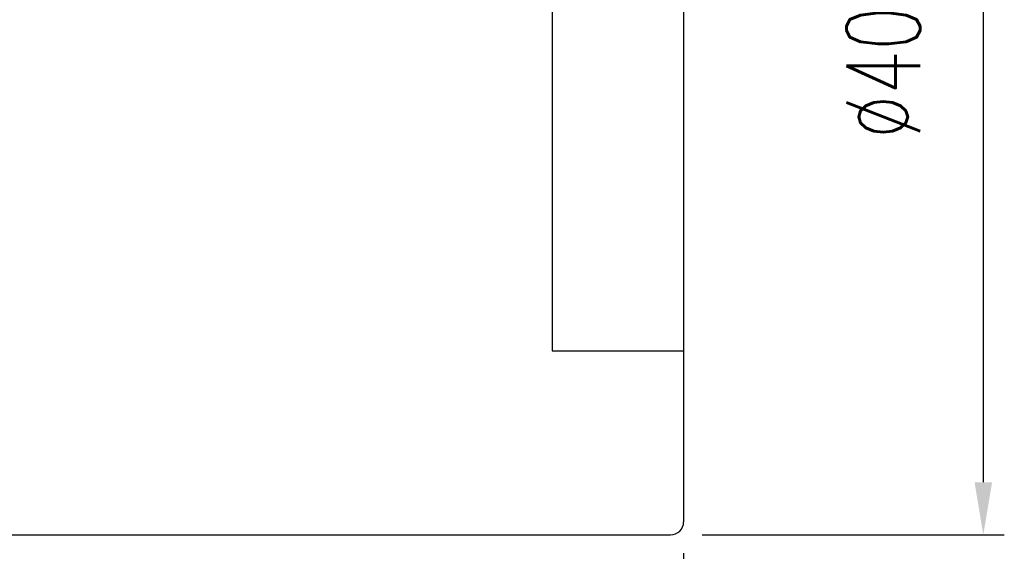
# Model space of a CAD drawing. Header units: inches. Extents: x 20 to 915, y 22 to 275.
# Tile 35 of 51: x 162 to 200, y 66 to 86. Entities that reach past the tile are written whole.
import ezdxf
from ezdxf.lldxf.tags import DXFTag

# ---------------------------------------------------------------- set-up
doc = ezdxf.new("R2010")
doc.units = ezdxf.units.IN
doc.header["$LTSCALE"] = 0.1
for name, color, linetype in [('DIM', 4, 'Continuous'), ('HID', 2, 'DASHED'), ('OUT', 3, 'Continuous')]:
    doc.layers.add(name, color=color, linetype=linetype)
doc.styles.add('DIM-7', font='SIMPLEX.shx', dxfattribs={"width": 0.7, "bigfont": 'chineset.shx'})
tags = doc.linetypes.add('DASHED', pattern=[25.72, 12.86, -12.86]).pattern_tags.tags
tags[6:7] = [DXFTag(74, 4), DXFTag(75, 0), DXFTag(340, '0'), DXFTag(46, 0.0), DXFTag(50, 0.0), DXFTag(44, 0.0), DXFTag(45, 0.0)]
tags[4:5] = [DXFTag(74, 4), DXFTag(75, 0), DXFTag(340, '0'), DXFTag(46, 0.0), DXFTag(50, 0.0), DXFTag(44, 0.0), DXFTag(45, 0.0)]
doc.dimstyles.new('CNS', dxfattribs={"dimtxt": 3.5, "dimasz": 2.5, "dimexe": 1, "dimexo": 1.5, "dimgap": 0.09, "dimtad": 0, "dimdsep": 46, "dimtxsty": 'DIM-7', "dimcen": 0.09, "dimclrd": 1, "dimclre": 1, "dimclrt": 4, "dimadec": 0, "dimazin": 0, "dimtfac": 1, "dimtix": 1, "dimtmove": 2, "dimatfit": 3, "dimfxl": 1, "dimtvp": 0.971429, "dimtolj": 1, "dimarcsym": 0})

# ---------------------------------------------------------------- blocks, each defined once
blk = doc.blocks.new('*D4')
at = {"layer": 'DEFPOINTS', "color": 0, "transparency": 16777216}
for p in [(187.33, 67.352), (137.33, 57.352), (187.33, 45.184)]:
    blk.add_point(p, dxfattribs=at)
at = {"layer": 'DIM', "color": 4, "lineweight": -2, "transparency": 16777216}
for p, q in [((187.33, 66.152), (187.33, 44.384)), ((137.33, 56.152), (137.33, 44.384)), ((139.33, 45.184), (185.33, 45.184))]:
    blk.add_line(p, q, dxfattribs=at)
at = {"layer": 'DIM', "color": 4, "transparency": 16777216}
for points in [[(139.33, 45.517), (139.33, 44.85), (137.33, 45.184)], [(185.33, 45.517), (185.33, 44.85), (187.33, 45.184)]]:
    blk.add_solid(points, dxfattribs=at)
at = {"layer": 'DIM', "color": 4, "transparency": 16777216, "insert": (162.33, 47.904), "char_height": 2.8, "attachment_point": 5, "style": 'DIM-7'}
blk.add_mtext('\\A1;50', dxfattribs=at)
blk = doc.blocks.new('*D9')
at = {"layer": 'DEFPOINTS', "color": 0, "transparency": 16777216}
for p in [(186.83, 106.852), (186.83, 66.852), (198.738, 66.852)]:
    blk.add_point(p, dxfattribs=at)
at = {"layer": 'DIM', "color": 4, "lineweight": -2, "transparency": 16777216}
for p, q in [((188.03, 106.852), (199.538, 106.852)), ((198.738, 104.852), (198.738, 68.852)), ((188.03, 66.852), (199.538, 66.852))]:
    blk.add_line(p, q, dxfattribs=at)
at = {"layer": 'DIM', "color": 4, "transparency": 16777216}
for points in [[(198.405, 104.852), (199.071, 104.852), (198.738, 106.852)], [(198.405, 68.852), (199.071, 68.852), (198.738, 66.852)]]:
    blk.add_solid(points, dxfattribs=at)
at = {"layer": 'DIM', "color": 4, "transparency": 16777216, "insert": (194.93, 86.852), "char_height": 2.8, "attachment_point": 5, "rotation": 90, "style": 'DIM-7'}
blk.add_mtext('\\A1;%%C40{\\H1.680000;\\S-0.01^ -0.03;}', dxfattribs=at)

msp = doc.modelspace()

# ---------------------------------------------------------------- linework, layer by layer
at = {"layer": 'HID', "color": 0, "linetype": 'DASHED'}
for p, q in [((182.33, 99.852), (182.33, 73.852)), ((182.33, 73.852), (187.33, 73.852))]:
    msp.add_line(p, q, dxfattribs=at)
at = {"layer": 'OUT', "color": 0}
for p, q in [((187.33, 106.352), (187.33, 67.352)), ((147.33, 66.852), (186.83, 66.852))]:
    msp.add_line(p, q, dxfattribs=at)
msp.add_arc((186.83, 67.352), 0.5, 270, 0, dxfattribs=at)

# ---------------------------------------------------------------- dimensions: what is measured, and where the dimension line sits
at = {"layer": 'DIM', "color": 0}
dim = msp.add_linear_dim(base=(198.738, 66.852), p1=(186.83, 106.852), p2=(186.83, 66.852), angle=90, text='%%C<>', dimstyle='CNS', override={"dimscale": 0.8, "dimgap": 0.09, "dimclrd": 4, "dimclre": 4, "dimtol": 1, "dimlim": 0, "dimtp": -0.01, "dimtm": 0.03, "dimtfac": 0.6}, dxfattribs=at)
dim.commit()
dim.dimension.update_dxf_attribs({"geometry": '*D9', "text_midpoint": (194.93, 86.852)})
dim = msp.add_linear_dim(base=(187.33, 45.184), p1=(137.33, 57.352), p2=(187.33, 67.352), dimstyle='CNS', override={"dimscale": 0.8, "dimclrd": 4, "dimclre": 4}, dxfattribs=at)
dim.commit()
dim.dimension.update_dxf_attribs({"geometry": '*D4', "text_midpoint": (162.33, 47.904)})

doc.saveas('drawing.dxf')
